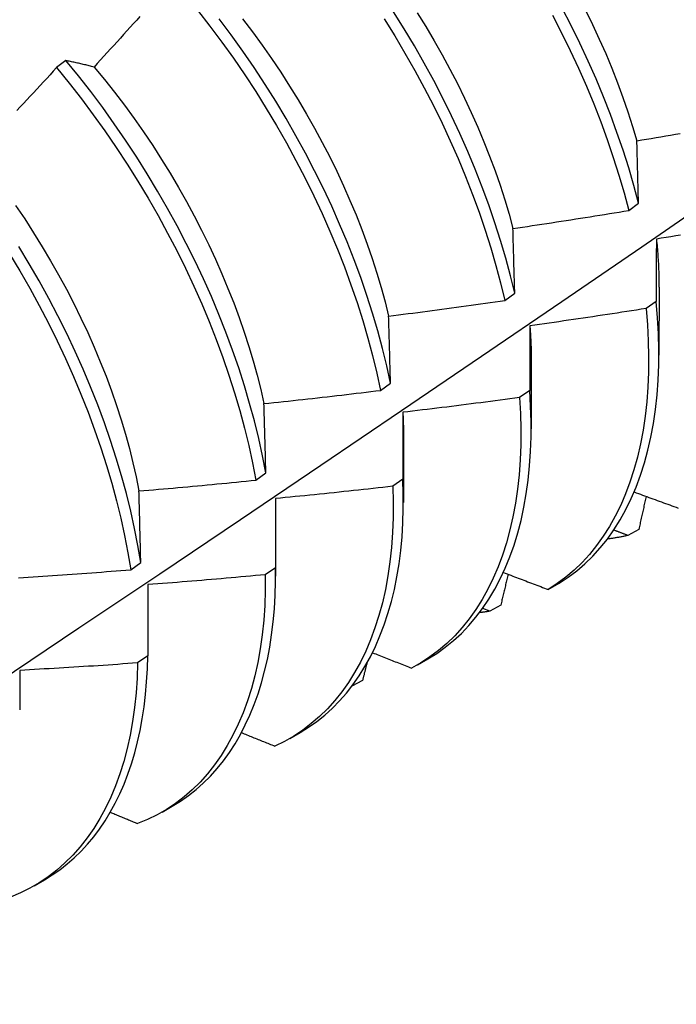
# Model space of a CAD drawing. Header units: inches. Extents: x 23 to 609, y 66 to 284.
# Tile 81 of 124: x 544.825 to 545.004, y 246.275 to 246.543. Entities that reach past the tile are written whole.
import ezdxf

# ---------------------------------------------------------------- set-up
doc = ezdxf.new("R2010")
doc.units = ezdxf.units.IN
doc.header["$MEASUREMENT"] = 0
doc.layers.add('Visible Edges(ANSI)', color=7, linetype='Continuous', lineweight=25)

msp = doc.modelspace()

# ---------------------------------------------------------------- linework, layer by layer
at = {"layer": 'Visible Edges(ANSI)'}
for p, q in [((544.83768, 246.53147), (544.83515, 246.52956)), ((544.99094, 246.49071), (544.99363, 246.49267)), ((544.9992, 246.46978), (544.99917, 246.45132)), ((544.95721, 246.4662), (544.95992, 246.46816)), ((544.99843, 246.46594), (544.99568, 246.464)), ((544.9644, 246.44974), (544.96437, 246.43128)), ((544.92337, 246.44174), (544.92608, 246.44369)), ((544.96399, 246.44172), (544.96123, 246.43978)), ((544.9296, 246.4297), (544.92958, 246.41125)), ((544.88941, 246.41731), (544.89214, 246.41926)), ((544.92944, 246.41756), (544.92667, 246.41564)), ((544.8948, 246.40966), (544.89478, 246.39121)), ((544.99369, 246.40391), (544.99069, 246.40226)), ((544.85534, 246.39292), (544.85807, 246.39487)), ((544.89476, 246.39348), (544.89198, 246.39156)), ((544.86, 246.38888), (544.85997, 246.36947)), ((544.96902, 246.38755), (544.972, 246.38927)), ((544.9531, 246.38164), (544.95118, 246.3824)), ((544.95611, 246.38328), (544.9531, 246.38164)), ((544.85997, 246.36947), (544.85718, 246.36755)), ((544.93345, 246.36706), (544.93624, 246.36866)), ((544.91846, 246.36281), (544.91556, 246.36124)), ((544.89865, 246.34702), (544.90144, 246.34862)), ((544.86386, 246.32698), (544.86664, 246.32858)), ((544.82906, 246.30694), (544.83184, 246.30855))]:
    msp.add_line(p, q, dxfattribs=at)
at = {"layer": 'Visible Edges(ANSI)', "flags": 128}
for points in [[(544.87356, 246.54516), (544.87689, 246.54088), (544.88013, 246.53653), (544.8833, 246.5321), (544.88637, 246.52761), (544.88936, 246.52305), (544.89225, 246.51843), (544.89504, 246.51377), (544.89774, 246.50906), (544.90032, 246.50431), (544.90281, 246.49952), (544.90518, 246.49471), (544.90744, 246.48988), (544.90958, 246.48504), (544.91161, 246.48018), (544.91352, 246.47532), (544.9153, 246.47047), (544.91697, 246.46562), (544.91851, 246.46079), (544.91992, 246.45598), (544.9212, 246.4512), (544.92235, 246.44645), (544.92337, 246.44174)], [(544.95992, 246.46816), (544.95876, 246.47291), (544.95748, 246.4777), (544.95606, 246.48251), (544.95452, 246.48734), (544.95286, 246.49218), (544.95107, 246.49704), (544.94916, 246.5019), (544.94713, 246.50675), (544.94498, 246.5116), (544.94272, 246.51643), (544.94035, 246.52124), (544.93787, 246.52603), (544.93528, 246.53077), (544.93258, 246.53548), (544.92979, 246.54015), (544.92689, 246.54476)], [(544.93338, 246.54451), (544.93572, 246.54072), (544.93799, 246.53688), (544.94017, 246.53302), (544.94228, 246.52913), (544.9443, 246.52521), (544.94623, 246.52128), (544.94808, 246.51733), (544.94984, 246.51337), (544.9515, 246.50941), (544.95307, 246.50545), (544.95454, 246.50149), (544.95591, 246.49754), (544.95718, 246.4936), (544.95835, 246.48968), (544.95942, 246.48578)], [(544.99363, 246.49267), (544.99236, 246.49745), (544.99095, 246.50226), (544.98942, 246.50709), (544.98776, 246.51194), (544.98598, 246.51679), (544.98408, 246.52165), (544.98205, 246.52651), (544.97991, 246.53135), (544.97766, 246.53619), (544.97529, 246.541), (544.97281, 246.54578)], [(544.97917, 246.54521), (544.9811, 246.54127), (544.98293, 246.53732), (544.98468, 246.53336), (544.98634, 246.52939), (544.9879, 246.52543), (544.98936, 246.52146), (544.99073, 246.51751), (544.992, 246.51357), (544.99317, 246.50965)], [(544.85784, 246.54351), (544.85695, 246.54252), (544.85606, 246.54153), (544.85517, 246.54054), (544.85428, 246.53955), (544.85339, 246.53857), (544.8525, 246.53758), (544.85161, 246.5366), (544.85071, 246.53561), (544.84982, 246.53463), (544.84892, 246.53365), (544.84803, 246.53266), (544.84713, 246.53168), (544.84623, 246.5307), (544.84533, 246.52972)], [(544.92608, 246.44369), (544.92505, 246.44841), (544.92389, 246.45316), (544.9226, 246.45794), (544.92118, 246.46275), (544.91963, 246.46759), (544.91796, 246.47243), (544.91616, 246.47729), (544.91425, 246.48215), (544.91221, 246.487), (544.91006, 246.49185), (544.90779, 246.49668), (544.90541, 246.50149), (544.90292, 246.50627), (544.90032, 246.51102), (544.89762, 246.51572), (544.89482, 246.52039), (544.89192, 246.525), (544.88893, 246.52955), (544.88585, 246.53404), (544.88268, 246.53846), (544.87942, 246.54281)], [(544.88577, 246.54281), (544.88847, 246.53926), (544.8911, 246.53566), (544.89367, 246.53201), (544.89617, 246.5283), (544.89859, 246.52455), (544.90094, 246.52076), (544.90321, 246.51694), (544.9054, 246.51308), (544.90751, 246.50919), (544.90953, 246.50527), (544.91146, 246.50134), (544.91329, 246.49739), (544.91504, 246.49344), (544.9167, 246.48947), (544.91826, 246.48551), (544.91972, 246.48154), (544.92109, 246.47759), (544.92236, 246.47365), (544.92353, 246.46972), (544.9246, 246.46582), (544.92557, 246.46194)], [(544.92433, 246.54282), (544.92722, 246.5382), (544.93, 246.53353), (544.93269, 246.52882), (544.93527, 246.52406), (544.93775, 246.51928), (544.94011, 246.51447), (544.94237, 246.50963), (544.9445, 246.50479), (544.94653, 246.49993), (544.94843, 246.49507), (544.95021, 246.49022), (544.95186, 246.48537), (544.95339, 246.48054), (544.95479, 246.47573), (544.95607, 246.47095), (544.95721, 246.4662)], [(544.97022, 246.54382), (544.97269, 246.53903), (544.97505, 246.53422), (544.9773, 246.52939), (544.97943, 246.52454), (544.98144, 246.51968), (544.98333, 246.51482), (544.98511, 246.50997), (544.98675, 246.50512), (544.98828, 246.50029), (544.98967, 246.49549), (544.99094, 246.49071)], [(544.84533, 246.52972), (544.84501, 246.52981), (544.84468, 246.52989), (544.84435, 246.52997), (544.84403, 246.53005), (544.8437, 246.53013), (544.84338, 246.53021), (544.84306, 246.53029), (544.84273, 246.53036), (544.84241, 246.53044), (544.84209, 246.53051), (544.84177, 246.53059), (544.84145, 246.53066), (544.84113, 246.53073), (544.84081, 246.53081), (544.8405, 246.53088), (544.84018, 246.53095), (544.83986, 246.53101), (544.83955, 246.53108), (544.83924, 246.53115), (544.83892, 246.53122), (544.83861, 246.53128), (544.8383, 246.53134), (544.83799, 246.53141), (544.83768, 246.53147)], [(544.89214, 246.41926), (544.89123, 246.42393), (544.89019, 246.42865), (544.88902, 246.4334), (544.88772, 246.43819), (544.88629, 246.443), (544.88474, 246.44783), (544.88306, 246.45268), (544.88125, 246.45754), (544.87933, 246.4624), (544.87729, 246.46725), (544.87513, 246.4721), (544.87285, 246.47693), (544.87046, 246.48173), (544.86797, 246.48651), (544.86536, 246.49126), (544.86266, 246.49596), (544.85985, 246.50062), (544.85695, 246.50523), (544.85395, 246.50978), (544.85086, 246.51427), (544.84769, 246.51868), (544.84443, 246.52303), (544.84109, 246.52729), (544.83768, 246.53147)], [(544.83515, 246.52956), (544.83425, 246.52858), (544.83335, 246.5276), (544.83244, 246.52663), (544.83154, 246.52565), (544.83064, 246.52468), (544.82973, 246.52371), (544.82883, 246.52274), (544.82792, 246.52176), (544.82701, 246.52079), (544.8261, 246.51983), (544.82519, 246.51886), (544.82428, 246.51789)], [(544.83515, 246.52956), (544.83856, 246.52537), (544.84189, 246.5211), (544.84514, 246.51675), (544.84831, 246.51233), (544.85139, 246.50784), (544.85439, 246.50328), (544.85728, 246.49867), (544.86008, 246.49401), (544.86278, 246.4893), (544.86537, 246.48455), (544.86786, 246.47977), (544.87024, 246.47496), (544.87251, 246.47013), (544.87466, 246.46528), (544.87669, 246.46043), (544.87861, 246.45557), (544.8804, 246.45071), (544.88207, 246.44587), (544.88362, 246.44103), (544.88504, 246.43622), (544.88633, 246.43144), (544.88749, 246.42669), (544.88852, 246.42198), (544.88941, 246.41731)], [(544.84533, 246.52972), (544.84816, 246.52631), (544.85092, 246.52284), (544.85362, 246.5193), (544.85625, 246.51571), (544.85882, 246.51205), (544.86131, 246.50835), (544.86373, 246.5046), (544.86607, 246.50081), (544.86833, 246.49698), (544.87051, 246.49311), (544.87261, 246.48922), (544.87463, 246.48531), (544.87656, 246.48137), (544.8784, 246.47742), (544.88016, 246.47346), (544.88182, 246.46949), (544.88339, 246.46553), (544.88486, 246.46156), (544.88624, 246.45761), (544.88752, 246.45367), (544.8887, 246.44975), (544.88978, 246.44585), (544.89075, 246.44197), (544.89162, 246.43813)], [(544.99317, 246.50965), (544.99448, 246.50987), (544.99579, 246.51009), (544.9971, 246.51031), (544.99841, 246.51054), (544.99972, 246.51076), (545.00103, 246.51099), (545.00234, 246.51122), (545.00365, 246.51144), (545.00495, 246.51167)], [(544.99363, 246.49267), (544.99361, 246.49339), (544.99359, 246.49411), (544.99357, 246.49482), (544.99355, 246.49554), (544.99354, 246.49626), (544.99352, 246.49697), (544.9935, 246.49768), (544.99348, 246.4984), (544.99346, 246.49911), (544.99344, 246.49982), (544.99342, 246.50053), (544.9934, 246.50123), (544.99338, 246.50194), (544.99336, 246.50265), (544.99334, 246.50335), (544.99332, 246.50406), (544.9933, 246.50476), (544.99329, 246.50546), (544.99327, 246.50616), (544.99325, 246.50686), (544.99323, 246.50756), (544.99321, 246.50826), (544.99319, 246.50895), (544.99317, 246.50965)], [(544.68596, 246.27466), (544.70825, 246.2892), (544.73051, 246.30377), (544.75273, 246.31837), (544.77491, 246.33301), (544.79704, 246.34767), (544.81914, 246.36236), (544.8412, 246.37708), (544.86322, 246.39183), (544.88519, 246.4066), (544.90713, 246.4214), (544.92903, 246.43623), (544.95088, 246.45107), (544.9727, 246.46594), (544.99448, 246.48083), (545.01621, 246.49575)], [(544.82396, 246.49207), (544.82646, 246.48837), (544.82888, 246.48461), (544.83123, 246.48082), (544.8335, 246.47699), (544.83569, 246.47313), (544.8378, 246.46924), (544.83983, 246.46533), (544.84177, 246.46139), (544.84362, 246.45745), (544.84538, 246.45349), (544.84704, 246.44953), (544.84861, 246.44556), (544.85008, 246.4416), (544.85146, 246.43765), (544.85273, 246.43371), (544.8539, 246.42979), (544.85497, 246.42589), (544.85594, 246.42201), (544.85681, 246.41817), (544.85758, 246.41436)], [(544.95942, 246.48578), (544.96074, 246.48598), (544.96205, 246.48617), (544.96337, 246.48637), (544.96468, 246.48656), (544.966, 246.48676), (544.96731, 246.48696), (544.96863, 246.48716), (544.96994, 246.48736), (544.97125, 246.48756), (544.97257, 246.48776), (544.97388, 246.48796), (544.97519, 246.48817), (544.97651, 246.48838), (544.97782, 246.48858), (544.97913, 246.48879), (544.98045, 246.489), (544.98176, 246.48921), (544.98307, 246.48942), (544.98438, 246.48963), (544.98569, 246.48985), (544.98701, 246.49006), (544.98832, 246.49027), (544.98963, 246.49049), (544.99094, 246.49071)], [(544.95992, 246.46816), (544.9599, 246.46891), (544.95988, 246.46965), (544.95985, 246.4704), (544.95983, 246.47114), (544.95981, 246.47188), (544.95979, 246.47262), (544.95977, 246.47336), (544.95975, 246.4741), (544.95973, 246.47484), (544.95971, 246.47558), (544.95969, 246.47631), (544.95967, 246.47705), (544.95965, 246.47778), (544.95963, 246.47851), (544.95961, 246.47924), (544.95959, 246.47998), (544.95957, 246.4807), (544.95955, 246.48143), (544.95952, 246.48216), (544.9595, 246.48289), (544.95948, 246.48361), (544.95946, 246.48434), (544.95944, 246.48506), (544.95942, 246.48578)], [(544.99849, 246.4829), (544.99848, 246.48221), (544.99848, 246.48151), (544.99848, 246.48081), (544.99847, 246.48011), (544.99847, 246.47941), (544.99847, 246.47871), (544.99846, 246.47801), (544.99846, 246.47731), (544.99846, 246.47661), (544.99846, 246.4759), (544.99845, 246.4752), (544.99845, 246.47449), (544.99845, 246.47378), (544.99845, 246.47308), (544.99844, 246.47237), (544.99844, 246.47166), (544.99844, 246.47094), (544.99844, 246.47023), (544.99844, 246.46952), (544.99843, 246.4688), (544.99843, 246.46809), (544.99843, 246.46737), (544.99843, 246.46665), (544.99843, 246.46594)], [(545.00507, 246.48397), (545.00375, 246.48375), (545.00244, 246.48354), (545.00112, 246.48332), (544.9998, 246.48311), (544.99849, 246.4829)], [(544.99849, 246.4829), (544.99855, 246.48234), (544.9986, 246.48178), (544.99866, 246.48122), (544.99871, 246.48066), (544.99875, 246.4801), (544.9988, 246.47955), (544.99884, 246.47899), (544.99888, 246.47844), (544.99892, 246.47789), (544.99896, 246.47734), (544.99899, 246.47679), (544.99902, 246.47624), (544.99905, 246.4757), (544.99907, 246.47515), (544.9991, 246.47461), (544.99911, 246.47407), (544.99913, 246.47353), (544.99915, 246.47299), (544.99916, 246.47245), (544.99917, 246.47192), (544.99918, 246.47138), (544.99918, 246.47085), (544.99918, 246.47032), (544.99918, 246.46979)], [(544.85807, 246.39487), (544.85729, 246.3995), (544.85637, 246.40417), (544.85532, 246.40889), (544.85415, 246.41365), (544.85284, 246.41843), (544.8514, 246.42325), (544.84984, 246.42808), (544.84815, 246.43293), (544.84634, 246.43779), (544.84441, 246.44265), (544.84236, 246.4475), (544.84019, 246.45235), (544.83791, 246.45717), (544.83552, 246.46198), (544.83302, 246.46676), (544.83041, 246.4715), (544.8277, 246.4762), (544.82488, 246.48086)], [(544.82231, 246.47891), (544.82512, 246.47425), (544.82782, 246.46954), (544.83043, 246.46479), (544.83292, 246.46001), (544.8353, 246.45521), (544.83758, 246.45038), (544.83974, 246.44553), (544.84178, 246.44068), (544.8437, 246.43582), (544.8455, 246.43096), (544.84718, 246.42611), (544.84873, 246.42128), (544.85016, 246.41647), (544.85146, 246.41168), (544.85262, 246.40693), (544.85366, 246.40221), (544.85457, 246.39754), (544.85534, 246.39292)], [(544.92557, 246.46194), (544.92689, 246.46211), (544.92821, 246.46227), (544.92953, 246.46244), (544.93085, 246.46261), (544.93217, 246.46278), (544.93349, 246.46295), (544.93481, 246.46312), (544.93613, 246.4633), (544.93745, 246.46347), (544.93877, 246.46365), (544.94009, 246.46382), (544.94141, 246.464), (544.94272, 246.46418), (544.94404, 246.46436), (544.94536, 246.46454), (544.94668, 246.46472), (544.948, 246.4649), (544.94931, 246.46508), (544.95063, 246.46527), (544.95195, 246.46545), (544.95326, 246.46564), (544.95458, 246.46583), (544.9559, 246.46601), (544.95721, 246.4662)], [(544.99568, 246.464), (544.99436, 246.46379), (544.99304, 246.46358), (544.99173, 246.46338), (544.99041, 246.46317), (544.98909, 246.46297), (544.98777, 246.46276), (544.98646, 246.46256), (544.98514, 246.46236), (544.98382, 246.46216), (544.9825, 246.46197), (544.98118, 246.46177), (544.97986, 246.46157), (544.97854, 246.46138), (544.97722, 246.46118), (544.9759, 246.46099), (544.97458, 246.4608), (544.97326, 246.46061), (544.97194, 246.46042), (544.97062, 246.46023), (544.9693, 246.46005), (544.96798, 246.45986), (544.96666, 246.45968), (544.96534, 246.45949), (544.96402, 246.45931)], [(544.99568, 246.464), (544.99605, 246.45956), (544.99628, 246.4552), (544.99638, 246.45092), (544.99635, 246.44672), (544.99618, 246.44261), (544.99588, 246.43859), (544.99545, 246.43468), (544.99488, 246.43087), (544.99418, 246.42717), (544.99335, 246.42358), (544.99239, 246.42011), (544.9913, 246.41676), (544.99009, 246.41354), (544.98876, 246.41045), (544.9873, 246.4075), (544.98572, 246.40469), (544.98402, 246.40201), (544.9822, 246.39949), (544.98027, 246.39711), (544.97823, 246.39488), (544.97609, 246.39281), (544.97383, 246.3909), (544.97148, 246.38915), (544.96902, 246.38755)], [(544.972, 246.38927), (544.97444, 246.39087), (544.97679, 246.39264), (544.97904, 246.39457), (544.98118, 246.39665), (544.98321, 246.39888), (544.98513, 246.40127), (544.98693, 246.40381), (544.98862, 246.4065), (544.99019, 246.40932), (544.99164, 246.41228), (544.99297, 246.41538), (544.99417, 246.41861), (544.99525, 246.42197), (544.9962, 246.42545), (544.99702, 246.42904), (544.99771, 246.43275), (544.99827, 246.43657), (544.99869, 246.4405), (544.99898, 246.44452), (544.99914, 246.44864), (544.99917, 246.45284), (544.99905, 246.45713), (544.99881, 246.4615), (544.99843, 246.46594)], [(544.92608, 246.44369), (544.92606, 246.44446), (544.92604, 246.44523), (544.92602, 246.446), (544.926, 246.44677), (544.92598, 246.44754), (544.92596, 246.44831), (544.92594, 246.44907), (544.92592, 246.44984), (544.92589, 246.4506), (544.92587, 246.45137), (544.92585, 246.45213), (544.92583, 246.45289), (544.92581, 246.45365), (544.92579, 246.45441), (544.92577, 246.45517), (544.92575, 246.45592), (544.92572, 246.45668), (544.9257, 246.45743), (544.92568, 246.45819), (544.92566, 246.45894), (544.92564, 246.45969), (544.92561, 246.46044), (544.92559, 246.46119), (544.92557, 246.46194)], [(544.96402, 246.45931), (544.96402, 246.45859), (544.96401, 246.45787), (544.96401, 246.45714), (544.96401, 246.45642), (544.96401, 246.45569), (544.96401, 246.45497), (544.96401, 246.45424), (544.964, 246.45351), (544.964, 246.45278), (544.964, 246.45205), (544.964, 246.45132), (544.964, 246.45059), (544.964, 246.44985), (544.964, 246.44912), (544.964, 246.44838), (544.964, 246.44765), (544.964, 246.44691), (544.96399, 246.44617), (544.96399, 246.44543), (544.96399, 246.44469), (544.96399, 246.44395), (544.96399, 246.44321), (544.96399, 246.44246), (544.96399, 246.44172)], [(544.96402, 246.45931), (544.96405, 246.4589), (544.96408, 246.4585), (544.96411, 246.45809), (544.96414, 246.45768), (544.96416, 246.45728), (544.96419, 246.45687), (544.96421, 246.45647), (544.96423, 246.45607), (544.96425, 246.45567), (544.96427, 246.45527), (544.96429, 246.45487), (544.96431, 246.45447), (544.96432, 246.45407), (544.96434, 246.45367), (544.96435, 246.45327), (544.96436, 246.45288), (544.96437, 246.45248), (544.96438, 246.45209), (544.96439, 246.45169), (544.96439, 246.4513), (544.9644, 246.45091), (544.9644, 246.45052), (544.9644, 246.45013), (544.9644, 246.44974)], [(544.89162, 246.43813), (544.89295, 246.43827), (544.89427, 246.43841), (544.8956, 246.43855), (544.89692, 246.43869), (544.89824, 246.43883), (544.89957, 246.43898), (544.90089, 246.43912), (544.90222, 246.43927), (544.90354, 246.43941), (544.90486, 246.43956), (544.90619, 246.43971), (544.90751, 246.43986), (544.90883, 246.44001), (544.91015, 246.44016), (544.91148, 246.44031), (544.9128, 246.44047), (544.91412, 246.44062), (544.91544, 246.44078), (544.91677, 246.44094), (544.91809, 246.44109), (544.91941, 246.44125), (544.92073, 246.44141), (544.92205, 246.44157), (544.92337, 246.44174)], [(544.96123, 246.43978), (544.95991, 246.4396), (544.95859, 246.43943), (544.95726, 246.43925), (544.95594, 246.43907), (544.95462, 246.4389), (544.9533, 246.43872), (544.95197, 246.43855), (544.95065, 246.43838), (544.94932, 246.43821), (544.948, 246.43804), (544.94668, 246.43787), (544.94535, 246.4377), (544.94403, 246.43753), (544.9427, 246.43737), (544.94138, 246.4372), (544.94005, 246.43704), (544.93873, 246.43688), (544.9374, 246.43672), (544.93608, 246.43656), (544.93475, 246.4364), (544.93343, 246.43624), (544.9321, 246.43608), (544.93077, 246.43593), (544.92945, 246.43578)], [(544.96123, 246.43978), (544.96148, 246.43542), (544.96158, 246.43113), (544.96156, 246.42693), (544.9614, 246.42281), (544.9611, 246.41879), (544.96068, 246.41487), (544.96012, 246.41105), (544.95943, 246.40734), (544.9586, 246.40375), (544.95765, 246.40027), (544.95657, 246.39692), (544.95537, 246.39369), (544.95404, 246.39059), (544.95259, 246.38763), (544.95101, 246.38481), (544.94932, 246.38213), (544.94751, 246.37959), (544.94559, 246.37721), (544.94356, 246.37497), (544.94142, 246.37289), (544.93917, 246.37097), (544.93682, 246.36921), (544.93437, 246.36761), (544.93183, 246.36617)], [(544.93624, 246.36866), (544.93866, 246.37017), (544.941, 246.37182), (544.94324, 246.37364), (544.94537, 246.3756), (544.94741, 246.37771), (544.94934, 246.37997), (544.95116, 246.38237), (544.95288, 246.38491), (544.95448, 246.38759), (544.95597, 246.39041), (544.95734, 246.39335), (544.95859, 246.39642), (544.95973, 246.39962), (544.96074, 246.40293), (544.96164, 246.40636), (544.9624, 246.40991), (544.96305, 246.41356), (544.96356, 246.41731), (544.96395, 246.42116), (544.96422, 246.4251), (544.96435, 246.42913), (544.96436, 246.43325), (544.96424, 246.43745), (544.96399, 246.44172)], [(544.89214, 246.41926), (544.89211, 246.42006), (544.89209, 246.42085), (544.89207, 246.42165), (544.89205, 246.42244), (544.89203, 246.42324), (544.89201, 246.42403), (544.89199, 246.42482), (544.89197, 246.42561), (544.89195, 246.4264), (544.89193, 246.42719), (544.89191, 246.42798), (544.89188, 246.42877), (544.89186, 246.42955), (544.89184, 246.43034), (544.89182, 246.43112), (544.8918, 246.4319), (544.89178, 246.43269), (544.89176, 246.43347), (544.89173, 246.43425), (544.89171, 246.43503), (544.89169, 246.4358), (544.89167, 246.43658), (544.89165, 246.43736), (544.89162, 246.43813)], [(544.92945, 246.43578), (544.92945, 246.43503), (544.92944, 246.43428), (544.92944, 246.43353), (544.92944, 246.43278), (544.92944, 246.43203), (544.92944, 246.43128), (544.92944, 246.43052), (544.92944, 246.42977), (544.92944, 246.42901), (544.92944, 246.42826), (544.92944, 246.4275), (544.92944, 246.42674), (544.92944, 246.42598), (544.92944, 246.42522), (544.92944, 246.42446), (544.92944, 246.4237), (544.92944, 246.42293), (544.92944, 246.42217), (544.92944, 246.42141), (544.92944, 246.42064), (544.92944, 246.41987), (544.92944, 246.4191), (544.92944, 246.41833), (544.92944, 246.41756)], [(544.92945, 246.43578), (544.92946, 246.43552), (544.92947, 246.43526), (544.92948, 246.43501), (544.92949, 246.43475), (544.92951, 246.43449), (544.92952, 246.43424), (544.92952, 246.43398), (544.92953, 246.43373), (544.92954, 246.43348), (544.92955, 246.43322), (544.92956, 246.43297), (544.92956, 246.43272), (544.92957, 246.43246), (544.92958, 246.43221), (544.92958, 246.43196), (544.92958, 246.43171), (544.92959, 246.43146), (544.92959, 246.4312), (544.92959, 246.43095), (544.9296, 246.4307), (544.9296, 246.43045), (544.9296, 246.4302), (544.9296, 246.42996), (544.9296, 246.42971)], [(544.85758, 246.41436), (544.8589, 246.41447), (544.86023, 246.41458), (544.86156, 246.41469), (544.86289, 246.41481), (544.86421, 246.41492), (544.86554, 246.41504), (544.86687, 246.41516), (544.8682, 246.41527), (544.86952, 246.41539), (544.87085, 246.41551), (544.87218, 246.41564), (544.8735, 246.41576), (544.87483, 246.41588), (544.87616, 246.41601), (544.87748, 246.41613), (544.87881, 246.41626), (544.88014, 246.41639), (544.88146, 246.41651), (544.88279, 246.41664), (544.88411, 246.41677), (544.88544, 246.41691), (544.88676, 246.41704), (544.88809, 246.41717), (544.88941, 246.41731)], [(544.90144, 246.34862), (544.90377, 246.35006), (544.90602, 246.35165), (544.90817, 246.35337), (544.91024, 246.35524), (544.91221, 246.35724), (544.91409, 246.35937), (544.91586, 246.36164), (544.91754, 246.36404), (544.91912, 246.36657), (544.92059, 246.36922), (544.92195, 246.372), (544.92321, 246.37489), (544.92435, 246.3779), (544.92539, 246.38102), (544.92631, 246.38425), (544.92713, 246.38758), (544.92782, 246.39102), (544.9284, 246.39455), (544.92887, 246.39817), (544.92922, 246.40189), (544.92945, 246.40569), (544.92956, 246.40957), (544.92956, 246.41353), (544.92944, 246.41756)], [(544.85807, 246.39487), (544.85805, 246.3957), (544.85803, 246.39652), (544.85801, 246.39734), (544.85799, 246.39816), (544.85797, 246.39898), (544.85795, 246.3998), (544.85793, 246.40061), (544.85791, 246.40143), (544.85789, 246.40224), (544.85787, 246.40306), (544.85785, 246.40387), (544.85783, 246.40468), (544.85781, 246.4055), (544.85779, 246.40631), (544.85777, 246.40711), (544.85775, 246.40792), (544.85773, 246.40873), (544.8577, 246.40954), (544.85768, 246.41034), (544.85766, 246.41115), (544.85764, 246.41195), (544.85762, 246.41275), (544.8576, 246.41355), (544.85758, 246.41436)], [(544.92667, 246.41564), (544.92678, 246.41134), (544.92676, 246.40713), (544.92661, 246.40301), (544.92633, 246.39899), (544.92591, 246.39506), (544.92536, 246.39124), (544.92467, 246.38752), (544.92386, 246.38392), (544.92291, 246.38044), (544.92184, 246.37707), (544.92065, 246.37384), (544.91932, 246.37073), (544.91788, 246.36777), (544.91631, 246.36493), (544.91463, 246.36224), (544.91283, 246.3597), (544.91091, 246.3573), (544.90889, 246.35506), (544.90675, 246.35297), (544.90451, 246.35104), (544.90217, 246.34927), (544.89972, 246.34766), (544.89718, 246.34621), (544.89455, 246.34493)], [(544.92667, 246.41564), (544.92534, 246.41548), (544.92401, 246.41533), (544.92268, 246.41518), (544.92136, 246.41504), (544.92003, 246.41489), (544.9187, 246.41474), (544.91737, 246.4146), (544.91604, 246.41445), (544.91472, 246.41431), (544.91339, 246.41417), (544.91206, 246.41403), (544.91073, 246.41389), (544.9094, 246.41375), (544.90807, 246.41361), (544.90674, 246.41348), (544.90541, 246.41334), (544.90408, 246.41321), (544.90275, 246.41307), (544.90142, 246.41294), (544.90009, 246.41281), (544.89876, 246.41268), (544.89743, 246.41255), (544.8961, 246.41243), (544.89477, 246.4123)], [(544.99244, 246.41409), (544.99301, 246.41388), (544.99358, 246.41367), (544.99415, 246.41346), (544.99472, 246.41325), (544.99528, 246.41304), (544.99585, 246.41283), (544.99642, 246.41262), (544.99699, 246.41241), (544.99756, 246.41221), (544.99814, 246.412), (544.99871, 246.41179), (544.99928, 246.41158), (544.99985, 246.41137), (545.00042, 246.41116), (545.00099, 246.41096), (545.00156, 246.41075), (545.00213, 246.41054), (545.0027, 246.41033), (545.00327, 246.41012), (545.00385, 246.40992), (545.00442, 246.40971)], [(544.89477, 246.4123), (544.89477, 246.41153), (544.89477, 246.41075), (544.89477, 246.40998), (544.89477, 246.4092), (544.89477, 246.40842), (544.89477, 246.40765), (544.89477, 246.40687), (544.89477, 246.40609), (544.89477, 246.40531), (544.89477, 246.40453), (544.89477, 246.40374), (544.89477, 246.40296), (544.89476, 246.40217), (544.89476, 246.40139), (544.89476, 246.4006), (544.89476, 246.39982), (544.89476, 246.39903), (544.89476, 246.39824), (544.89476, 246.39745), (544.89476, 246.39666), (544.89476, 246.39586), (544.89476, 246.39507), (544.89476, 246.39428), (544.89476, 246.39348)], [(544.89477, 246.4123), (544.89478, 246.41219), (544.89478, 246.41208), (544.89478, 246.41197), (544.89478, 246.41186), (544.89478, 246.41175), (544.89479, 246.41164), (544.89479, 246.41153), (544.89479, 246.41142), (544.89479, 246.41131), (544.89479, 246.4112), (544.89479, 246.41109), (544.89479, 246.41098), (544.8948, 246.41087), (544.8948, 246.41076), (544.8948, 246.41065), (544.8948, 246.41054), (544.8948, 246.41043), (544.8948, 246.41032), (544.8948, 246.41021), (544.8948, 246.4101), (544.8948, 246.40999), (544.8948, 246.40988), (544.8948, 246.40977), (544.8948, 246.40966)], [(544.99569, 246.41289), (544.9956, 246.41252), (544.99552, 246.41215), (544.99544, 246.41177), (544.99536, 246.4114), (544.99527, 246.41102), (544.99519, 246.41065), (544.99511, 246.41028), (544.99503, 246.4099), (544.99494, 246.40953), (544.99486, 246.40915), (544.99478, 246.40878), (544.99469, 246.40841), (544.99461, 246.40803), (544.99453, 246.40766), (544.99444, 246.40728), (544.99436, 246.40691), (544.99428, 246.40653), (544.99419, 246.40616), (544.99411, 246.40579), (544.99403, 246.40541), (544.99394, 246.40504), (544.99386, 246.40466), (544.99378, 246.40429), (544.99369, 246.40391)], [(544.99069, 246.40226), (544.99053, 246.40232), (544.99037, 246.40238), (544.99021, 246.40244), (544.99005, 246.4025), (544.98989, 246.40256), (544.98973, 246.40262), (544.98957, 246.40268), (544.98941, 246.40274), (544.98925, 246.4028), (544.98909, 246.40286), (544.98894, 246.40292), (544.98878, 246.40299), (544.98862, 246.40305), (544.98846, 246.40311), (544.9883, 246.40317), (544.98814, 246.40323), (544.98798, 246.40329), (544.98782, 246.40335), (544.98766, 246.40341), (544.9875, 246.40347), (544.98734, 246.40353), (544.98718, 246.40359), (544.98703, 246.40365), (544.98687, 246.40371)], [(544.99069, 246.40226), (544.99046, 246.40221), (544.99023, 246.40215), (544.99001, 246.4021), (544.98978, 246.40205), (544.98955, 246.402), (544.98932, 246.40195), (544.98909, 246.40191), (544.98886, 246.40186), (544.98863, 246.40182), (544.9884, 246.40177), (544.98817, 246.40173), (544.98794, 246.40169), (544.9877, 246.40165), (544.98747, 246.40161), (544.98724, 246.40157), (544.987, 246.40153), (544.98677, 246.40149), (544.98653, 246.40146), (544.9863, 246.40142), (544.98606, 246.40139), (544.98583, 246.40135), (544.98559, 246.40132), (544.98536, 246.40129), (544.98512, 246.40126)], [(544.82476, 246.3907), (544.82609, 246.39079), (544.82742, 246.39087), (544.82875, 246.39096), (544.83008, 246.39105), (544.83141, 246.39114), (544.83274, 246.39123), (544.83407, 246.39132), (544.8354, 246.39141), (544.83673, 246.39151), (544.83806, 246.3916), (544.83939, 246.3917), (544.84072, 246.39179), (544.84205, 246.39189), (544.84338, 246.39199), (544.84471, 246.39209), (544.84604, 246.39219), (544.84737, 246.39229), (544.8487, 246.3924), (544.85002, 246.3925), (544.85135, 246.3926), (544.85268, 246.39271), (544.85401, 246.39282), (544.85534, 246.39292)], [(544.89198, 246.39156), (544.89197, 246.38734), (544.89183, 246.38322), (544.89155, 246.37918), (544.89114, 246.37525), (544.89059, 246.37142), (544.88992, 246.3677), (544.88911, 246.36409), (544.88818, 246.3606), (544.88711, 246.35723), (544.88592, 246.35399), (544.88461, 246.35088), (544.88317, 246.3479), (544.88161, 246.34506), (544.87993, 246.34236), (544.87814, 246.33981), (544.87623, 246.3374), (544.87421, 246.33515), (544.87208, 246.33305), (544.86985, 246.33111), (544.86751, 246.32933), (544.86507, 246.32771), (544.86254, 246.32625), (544.85991, 246.32496), (544.85719, 246.32384)], [(544.89198, 246.39156), (544.89065, 246.39143), (544.88932, 246.39131), (544.88799, 246.39119), (544.88666, 246.39107), (544.88532, 246.39095), (544.88399, 246.39083), (544.88266, 246.39071), (544.88133, 246.3906), (544.88, 246.39048), (544.87866, 246.39037), (544.87733, 246.39025), (544.876, 246.39014), (544.87467, 246.39003), (544.87333, 246.38992), (544.872, 246.38981), (544.87067, 246.38971), (544.86933, 246.3896), (544.868, 246.38949), (544.86667, 246.38939), (544.86533, 246.38929), (544.864, 246.38918), (544.86267, 246.38908), (544.86133, 246.38898), (544.86, 246.38888)], [(544.86664, 246.32858), (544.86888, 246.32996), (544.87103, 246.33147), (544.87311, 246.33311), (544.8751, 246.33487), (544.87701, 246.33677), (544.87883, 246.33879), (544.88056, 246.34093), (544.88219, 246.34319), (544.88374, 246.34557), (544.88519, 246.34806), (544.88654, 246.35067), (544.88779, 246.35338), (544.88895, 246.35621), (544.89, 246.35914), (544.89095, 246.36217), (544.8918, 246.3653), (544.89254, 246.36852), (544.89318, 246.37184), (544.89371, 246.37525), (544.89414, 246.37874), (544.89445, 246.38231), (544.89466, 246.38596), (544.89477, 246.38969), (544.89476, 246.39348)], [(544.95809, 246.39168), (544.95801, 246.39133), (544.95793, 246.39098), (544.95785, 246.39063), (544.95777, 246.39028), (544.95768, 246.38993), (544.9576, 246.38958), (544.95752, 246.38923), (544.95744, 246.38888), (544.95735, 246.38854), (544.95727, 246.38819), (544.95719, 246.38784), (544.95711, 246.38749), (544.95702, 246.38714), (544.95694, 246.38679), (544.95686, 246.38644), (544.95678, 246.38609), (544.95669, 246.38574), (544.95661, 246.38539), (544.95653, 246.38504), (544.95644, 246.38469), (544.95636, 246.38434), (544.95628, 246.38398), (544.95619, 246.38363), (544.95611, 246.38328)], [(544.95681, 246.39217), (544.95732, 246.39198), (544.95783, 246.39179), (544.95833, 246.39159), (544.95884, 246.3914), (544.95935, 246.39121), (544.95986, 246.39101), (544.96037, 246.39082), (544.96087, 246.39063), (544.96138, 246.39044), (544.96189, 246.39024), (544.9624, 246.39005), (544.96291, 246.38986), (544.96342, 246.38967), (544.96393, 246.38947), (544.96444, 246.38928), (544.96495, 246.38909), (544.96546, 246.3889), (544.96596, 246.38871), (544.96647, 246.38851), (544.96698, 246.38832), (544.96749, 246.38813), (544.968, 246.38794), (544.96851, 246.38775), (544.96902, 246.38755)], [(544.9531, 246.38164), (544.95299, 246.38162), (544.95287, 246.3816), (544.95276, 246.38158), (544.95264, 246.38156), (544.95253, 246.38154), (544.95241, 246.38152), (544.9523, 246.3815), (544.95218, 246.38149), (544.95207, 246.38147), (544.95195, 246.38145), (544.95183, 246.38143), (544.95172, 246.38141), (544.9516, 246.3814), (544.95149, 246.38138), (544.95137, 246.38136), (544.95125, 246.38135), (544.95114, 246.38133), (544.95102, 246.38131), (544.9509, 246.3813), (544.95079, 246.38128), (544.95067, 246.38127), (544.95055, 246.38125), (544.95044, 246.38124), (544.95032, 246.38122)], [(544.92116, 246.37034), (544.9216, 246.37017), (544.92204, 246.36999), (544.92249, 246.36982), (544.92293, 246.36964), (544.92337, 246.36947), (544.92382, 246.36929), (544.92426, 246.36912), (544.92471, 246.36895), (544.92515, 246.36877), (544.9256, 246.3686), (544.92604, 246.36843), (544.92649, 246.36825), (544.92693, 246.36808), (544.92738, 246.3679), (544.92782, 246.36773), (544.92827, 246.36756), (544.92871, 246.36738), (544.92916, 246.36721), (544.9296, 246.36704), (544.93005, 246.36686), (544.93049, 246.36669), (544.93094, 246.36652), (544.93138, 246.36634), (544.93183, 246.36617)], [(544.85718, 246.36755), (544.85704, 246.36342), (544.85677, 246.35938), (544.85637, 246.35544), (544.85583, 246.35161), (544.85516, 246.34788), (544.85436, 246.34426), (544.85344, 246.34076), (544.85238, 246.33739), (544.8512, 246.33414), (544.84989, 246.33102), (544.84846, 246.32803), (544.84691, 246.32518), (544.84524, 246.32248), (544.84345, 246.31992), (544.84155, 246.3175), (544.83953, 246.31524), (544.83741, 246.31313), (544.83518, 246.31118), (544.83285, 246.30939), (544.83042, 246.30776), (544.82789, 246.30629), (544.82527, 246.305), (544.82256, 246.30386)], [(544.85718, 246.36755), (544.85584, 246.36745), (544.85451, 246.36736), (544.85317, 246.36727), (544.85184, 246.36717), (544.8505, 246.36708), (544.84917, 246.36699), (544.84783, 246.3669), (544.8465, 246.36681), (544.84516, 246.36672), (544.84383, 246.36664), (544.84249, 246.36655), (544.84116, 246.36647), (544.83982, 246.36638), (544.83848, 246.3663), (544.83715, 246.36622), (544.83581, 246.36614), (544.83448, 246.36606), (544.83314, 246.36598), (544.8318, 246.36591), (544.83047, 246.36583), (544.82913, 246.36576), (544.82779, 246.36568), (544.82646, 246.36561), (544.82512, 246.36554)], [(544.83184, 246.30855), (544.83398, 246.30986), (544.83605, 246.31129), (544.83804, 246.31285), (544.83996, 246.31452), (544.8418, 246.31631), (544.84356, 246.31821), (544.84524, 246.32022), (544.84683, 246.32235), (544.84834, 246.32458), (544.84977, 246.32692), (544.8511, 246.32936), (544.85235, 246.33191), (544.8535, 246.33455), (544.85457, 246.3373), (544.85554, 246.34014), (544.85642, 246.34307), (544.8572, 246.34608), (544.85789, 246.34919), (544.85848, 246.35238), (544.85897, 246.35565), (544.85937, 246.35899), (544.85967, 246.36242), (544.85987, 246.36591), (544.85997, 246.36947)], [(544.91964, 246.36747), (544.91959, 246.36728), (544.91954, 246.36708), (544.91949, 246.36689), (544.91944, 246.3667), (544.91939, 246.3665), (544.91934, 246.36631), (544.9193, 246.36611), (544.91925, 246.36592), (544.9192, 246.36572), (544.91915, 246.36553), (544.9191, 246.36533), (544.91905, 246.36514), (544.919, 246.36495), (544.91895, 246.36475), (544.9189, 246.36456), (544.91886, 246.36436), (544.91881, 246.36417), (544.91876, 246.36397), (544.91871, 246.36378), (544.91866, 246.36359), (544.91861, 246.36339), (544.91856, 246.3632), (544.91851, 246.363), (544.91846, 246.36281)], [(544.82512, 246.36554), (544.82512, 246.36471), (544.82512, 246.36389), (544.82511, 246.36307), (544.82511, 246.36224), (544.82511, 246.36141), (544.82511, 246.36059), (544.8251, 246.35976), (544.8251, 246.35893), (544.8251, 246.3581), (544.82509, 246.35727), (544.82509, 246.35644), (544.82509, 246.3556), (544.82509, 246.35477)], [(544.88547, 246.34859), (544.88585, 246.34844), (544.88623, 246.34829), (544.88661, 246.34813), (544.88698, 246.34798), (544.88736, 246.34783), (544.88774, 246.34767), (544.88812, 246.34752), (544.8885, 246.34737), (544.88887, 246.34722), (544.88925, 246.34706), (544.88963, 246.34691), (544.89001, 246.34676), (544.89039, 246.34661), (544.89076, 246.34645), (544.89114, 246.3463), (544.89152, 246.34615), (544.8919, 246.346), (544.89228, 246.34584), (544.89266, 246.34569), (544.89304, 246.34554), (544.89341, 246.34539), (544.89379, 246.34523), (544.89417, 246.34508), (544.89455, 246.34493)], [(544.84977, 246.32692), (544.85008, 246.3268), (544.85039, 246.32667), (544.8507, 246.32654), (544.85101, 246.32641), (544.85131, 246.32628), (544.85162, 246.32615), (544.85193, 246.32602), (544.85224, 246.3259), (544.85255, 246.32577), (544.85286, 246.32564), (544.85317, 246.32551), (544.85348, 246.32538), (544.85379, 246.32525), (544.8541, 246.32512), (544.85441, 246.325), (544.85472, 246.32487), (544.85503, 246.32474), (544.85534, 246.32461), (544.85565, 246.32448), (544.85596, 246.32435), (544.85626, 246.32423), (544.85657, 246.3241), (544.85688, 246.32397), (544.85719, 246.32384)]]:
    msp.add_lwpolyline(points, dxfattribs=at)

doc.saveas('drawing.dxf')
